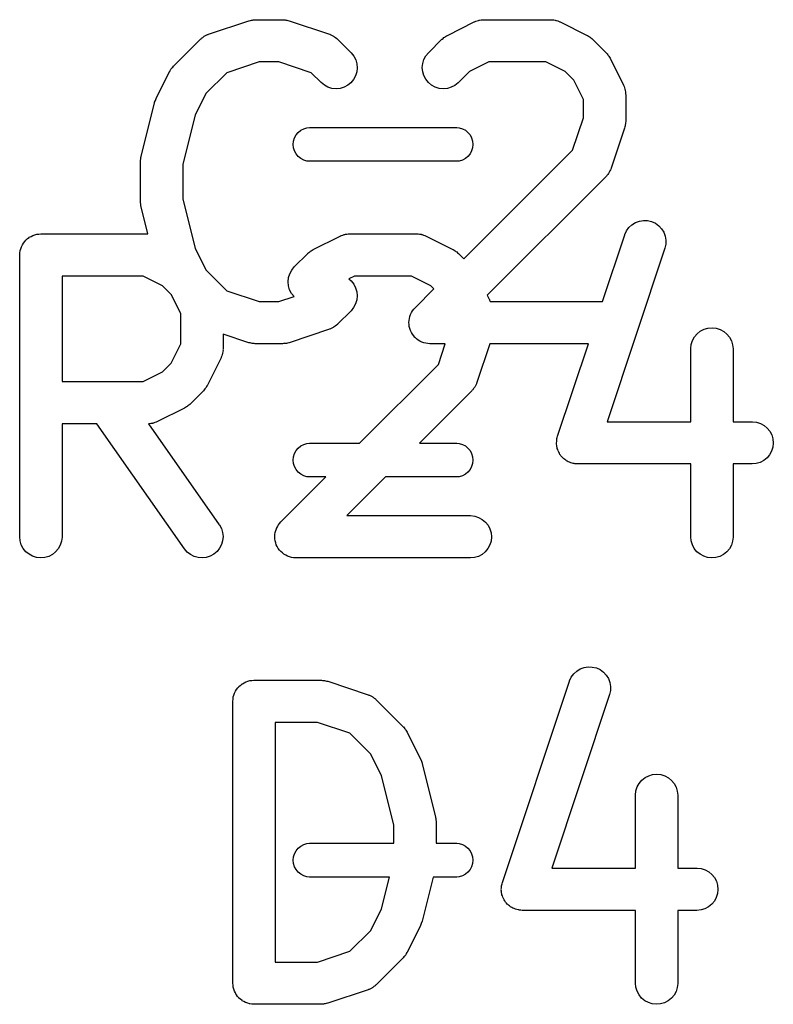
# Model space of a CAD drawing. Extents: x -0.18 to 2.54, y -2.17 to -0.07.
# Tile 30 of 39: x 1.75 to 1.85, y -0.89 to -0.75. Entities that reach past the tile are written whole.
import ezdxf

# ---------------------------------------------------------------- set-up
doc = ezdxf.new("R2010")
doc.units = 0
doc.header["$MEASUREMENT"] = 0
doc.layers.add('BLACK', color=7, linetype='CONTINUOUS')

msp = doc.modelspace()

# ---------------------------------------------------------------- linework, layer by layer
at = {"layer": 'BLACK', "linetype": 'CONTINUOUS'}
for p, q in [((1.77563, -0.752553), (1.78126, -0.750678)), ((1.78126, -0.750678), (1.7813, -0.750666)), ((1.7813, -0.750666), (1.78146, -0.750631)), ((1.78146, -0.750631), (1.78162, -0.750583)), ((1.78162, -0.750583), (1.78174, -0.750571)), ((1.78174, -0.750571), (1.78186, -0.750545)), ((1.78186, -0.750545), (1.78202, -0.750543)), ((1.78202, -0.750543), (1.78219, -0.750527)), ((1.78219, -0.750527), (1.78594, -0.750527)), ((1.78594, -0.750527), (1.78598, -0.750527)), ((1.78598, -0.750527), (1.78615, -0.750546)), ((1.78615, -0.750546), (1.78631, -0.75055)), ((1.78631, -0.75055), (1.78643, -0.750578)), ((1.78643, -0.750578), (1.78655, -0.750591)), ((1.78655, -0.750591), (1.78671, -0.750641)), ((1.78671, -0.750641), (1.78687, -0.750678)), ((1.78687, -0.750678), (1.7925, -0.752553)), ((1.80899, -0.752713), (1.81274, -0.750839)), ((1.81274, -0.750839), (1.81278, -0.75082)), ((1.81278, -0.75082), (1.81286, -0.75079)), ((1.81286, -0.75079), (1.81294, -0.75075)), ((1.81294, -0.75075), (1.81313, -0.750691)), ((1.81313, -0.750691), (1.81332, -0.750622)), ((1.81332, -0.750622), (1.8134, -0.750608)), ((1.8134, -0.750608), (1.81349, -0.750583)), ((1.81349, -0.750583), (1.81369, -0.750563)), ((1.81369, -0.750563), (1.81389, -0.750532)), ((1.81389, -0.750532), (1.81397, -0.750535)), ((1.81397, -0.750535), (1.81406, -0.750527)), ((1.81406, -0.750527), (1.82343, -0.750527)), ((1.82343, -0.750527), (1.82348, -0.750527)), ((1.82348, -0.750527), (1.82356, -0.750537)), ((1.82356, -0.750537), (1.82365, -0.750535)), ((1.82365, -0.750535), (1.82385, -0.750569)), ((1.82385, -0.750569), (1.82405, -0.750591)), ((1.82405, -0.750591), (1.82413, -0.750618)), ((1.82413, -0.750618), (1.82422, -0.750632)), ((1.82422, -0.750632), (1.82441, -0.750705)), ((1.82441, -0.750705), (1.8246, -0.750766)), ((1.8246, -0.750766), (1.82467, -0.750807)), ((1.82467, -0.750807), (1.82476, -0.750839)), ((1.82476, -0.750839), (1.8285, -0.752713)), ((1.77073, -0.757016), (1.77448, -0.753266)), ((1.77448, -0.753266), (1.77451, -0.753237)), ((1.77451, -0.753237), (1.77457, -0.753183)), ((1.77457, -0.753183), (1.77463, -0.75312)), ((1.77463, -0.75312), (1.7748, -0.753004)), ((1.7748, -0.753004), (1.77496, -0.752878)), ((1.77496, -0.752878), (1.77503, -0.752838)), ((1.77503, -0.752838), (1.77511, -0.752788)), ((1.77511, -0.752788), (1.77529, -0.752706)), ((1.77529, -0.752706), (1.77547, -0.752613)), ((1.77547, -0.752613), (1.77555, -0.752588)), ((1.77555, -0.752588), (1.77563, -0.752553)), ((1.7925, -0.752553), (1.79254, -0.752566)), ((1.79254, -0.752566), (1.79262, -0.752603)), ((1.79262, -0.752603), (1.7927, -0.752628)), ((1.7927, -0.752628), (1.79288, -0.752724)), ((1.79288, -0.752724), (1.79306, -0.752808)), ((1.79306, -0.752808), (1.79313, -0.75286)), ((1.79313, -0.75286), (1.79321, -0.752901)), ((1.79321, -0.752901), (1.79336, -0.753029)), ((1.79336, -0.753029), (1.79353, -0.753147)), ((1.79353, -0.753147), (1.79358, -0.753211)), ((1.79358, -0.753211), (1.79365, -0.753266)), ((1.79365, -0.753266), (1.79553, -0.755141)), ((1.80635, -0.755141), (1.80822, -0.753266)), ((1.80822, -0.753266), (1.80825, -0.753237)), ((1.80825, -0.753237), (1.80838, -0.753134)), ((1.80838, -0.753134), (1.8085, -0.75302)), ((1.8085, -0.75302), (1.80861, -0.752955)), ((1.80861, -0.752955), (1.8087, -0.752878)), ((1.8087, -0.752878), (1.80885, -0.752802)), ((1.80885, -0.752802), (1.80899, -0.752713)), ((1.8285, -0.752713), (1.82854, -0.752732)), ((1.82854, -0.752732), (1.82868, -0.752822)), ((1.82868, -0.752822), (1.82883, -0.752901)), ((1.82883, -0.752901), (1.82892, -0.752979)), ((1.82892, -0.752979), (1.82902, -0.753046)), ((1.82902, -0.753046), (1.82914, -0.753161)), ((1.82914, -0.753161), (1.82927, -0.753266)), ((1.82927, -0.753266), (1.83115, -0.755141)), ((1.79553, -0.755141), (1.79556, -0.755171)), ((1.79556, -0.755171), (1.79591, -0.755621)), ((1.80598, -0.755586), (1.80635, -0.755141)), ((1.83115, -0.755141), (1.83118, -0.755171)), ((1.83118, -0.755171), (1.83128, -0.7553)), ((1.78267, -0.756432), (1.77816, -0.757935)), ((1.78546, -0.756432), (1.78267, -0.756432)), ((1.78997, -0.757935), (1.78546, -0.756432)), ((1.79591, -0.755621), (1.79618, -0.756133)), ((1.79618, -0.756133), (1.79634, -0.756686)), ((1.80554, -0.756645), (1.80571, -0.756094)), ((1.80571, -0.756094), (1.80598, -0.755586)), ((1.81476, -0.756432), (1.81206, -0.757781)), ((1.82274, -0.756432), (1.81476, -0.756432)), ((1.82543, -0.757781), (1.82274, -0.756432)), ((1.83128, -0.7553), (1.83139, -0.755421)), ((1.83139, -0.755421), (1.83146, -0.755525)), ((1.83146, -0.755525), (1.83154, -0.755621)), ((1.83154, -0.755621), (1.83161, -0.755768)), ((1.83161, -0.755768), (1.8317, -0.755909)), ((1.8317, -0.755909), (1.83357, -0.759658)), ((1.7683, -0.761533), (1.77017, -0.757783)), ((1.77017, -0.757783), (1.77019, -0.757747)), ((1.77019, -0.757747), (1.77028, -0.757607)), ((1.77028, -0.757607), (1.77036, -0.757461)), ((1.77036, -0.757461), (1.77044, -0.757366)), ((1.77044, -0.757366), (1.77051, -0.757263)), ((1.77051, -0.757263), (1.77062, -0.757144)), ((1.77062, -0.757144), (1.77073, -0.757016)), ((1.77816, -0.757935), (1.77524, -0.760853)), ((1.79135, -0.759317), (1.78997, -0.757935)), ((1.79633, -0.757833), (1.79616, -0.758383)), ((1.79639, -0.75726), (1.79633, -0.757833)), ((1.79634, -0.756686), (1.79639, -0.75726)), ((1.80548, -0.757219), (1.80554, -0.756645)), ((1.80554, -0.757793), (1.80548, -0.757219)), ((1.8057, -0.758345), (1.80554, -0.757793)), ((1.81206, -0.757781), (1.81052, -0.759317)), ((1.82663, -0.758978), (1.82543, -0.757781)), ((1.7918, -0.759683), (1.79135, -0.759317)), ((1.79588, -0.758889), (1.79551, -0.759332)), ((1.79616, -0.758383), (1.79588, -0.758889)), ((1.80597, -0.758855), (1.8057, -0.758345)), ((1.80633, -0.759302), (1.80597, -0.758855)), ((1.80678, -0.759671), (1.80633, -0.759302)), ((1.81052, -0.759317), (1.81049, -0.759346)), ((1.82798, -0.761676), (1.82663, -0.758978)), ((1.7923, -0.759955), (1.7918, -0.759683)), ((1.79285, -0.760124), (1.7923, -0.759955)), ((1.79343, -0.760182), (1.79285, -0.760124)), ((1.794, -0.760128), (1.79343, -0.760182)), ((1.79455, -0.759963), (1.794, -0.760128)), ((1.79506, -0.759694), (1.79455, -0.759963)), ((1.79551, -0.759332), (1.79506, -0.759694)), ((1.80728, -0.759947), (1.80678, -0.759671)), ((1.80783, -0.760119), (1.80728, -0.759947)), ((1.80841, -0.760182), (1.80783, -0.760119)), ((1.80898, -0.760131), (1.80841, -0.760182)), ((1.80953, -0.759971), (1.80898, -0.760131)), ((1.81004, -0.759705), (1.80953, -0.759971)), ((1.81049, -0.759346), (1.81004, -0.759705)), ((1.83357, -0.759658), (1.83359, -0.759695)), ((1.83359, -0.759695), (1.83362, -0.759777)), ((1.83362, -0.759777), (1.83366, -0.759853)), ((1.83366, -0.759853), (1.83372, -0.760047)), ((1.83372, -0.760047), (1.83379, -0.760236)), ((1.83379, -0.760236), (1.8338, -0.760322)), ((1.8338, -0.760322), (1.83383, -0.760405)), ((1.83383, -0.760405), (1.83385, -0.760606)), ((1.83385, -0.760606), (1.83388, -0.760805)), ((1.76809, -0.762071), (1.76819, -0.761814)), ((1.76809, -0.762085), (1.76809, -0.762071)), ((1.76819, -0.761814), (1.76829, -0.761557)), ((1.76829, -0.761557), (1.7683, -0.761546)), ((1.7683, -0.761546), (1.7683, -0.761533)), ((1.77524, -0.760853), (1.77373, -0.763884)), ((1.82798, -0.764249), (1.82798, -0.761676)), ((1.83388, -0.760805), (1.83388, -0.760892)), ((1.83388, -0.760892), (1.83389, -0.760979)), ((1.83389, -0.760979), (1.83389, -0.764728)), ((1.7662, -0.769636), (1.76808, -0.762137)), ((1.76808, -0.762137), (1.76809, -0.762097)), ((1.76809, -0.762097), (1.76809, -0.762085)), ((1.77373, -0.763884), (1.77202, -0.770716)), ((1.82648, -0.768757), (1.82798, -0.764249)), ((1.83389, -0.764769), (1.83387, -0.764934)), ((1.83389, -0.764728), (1.83389, -0.764769)), ((1.78814, -0.766274), (1.7885, -0.765979)), ((1.7885, -0.765979), (1.78891, -0.76576)), ((1.78891, -0.76576), (1.78936, -0.765625)), ((1.78936, -0.765625), (1.7897, -0.765591)), ((1.7897, -0.765591), (1.8103, -0.765591)), ((1.8103, -0.765591), (1.81064, -0.765625)), ((1.81064, -0.765625), (1.81109, -0.76576)), ((1.81109, -0.76576), (1.8115, -0.765979)), ((1.8115, -0.765979), (1.81186, -0.766274)), ((1.83373, -0.765662), (1.83186, -0.771286)), ((1.83377, -0.7655), (1.83373, -0.765662)), ((1.83382, -0.765342), (1.83377, -0.7655)), ((1.83384, -0.76522), (1.83382, -0.765342)), ((1.83386, -0.7651), (1.83384, -0.76522)), ((1.83387, -0.764934), (1.83386, -0.7651)), ((1.78745, -0.767953), (1.78749, -0.76749)), ((1.78749, -0.76749), (1.78763, -0.767044)), ((1.78763, -0.767044), (1.78785, -0.766634)), ((1.78785, -0.766634), (1.78814, -0.766274)), ((1.81186, -0.766274), (1.81215, -0.766634)), ((1.81215, -0.766634), (1.81237, -0.767044)), ((1.81237, -0.767044), (1.81251, -0.76749)), ((1.81251, -0.76749), (1.81255, -0.767953)), ((1.78749, -0.768416), (1.78745, -0.767953)), ((1.78763, -0.768861), (1.78749, -0.768416)), ((1.78785, -0.769271), (1.78763, -0.768861)), ((1.81129, -0.783949), (1.82648, -0.768757)), ((1.81237, -0.768861), (1.81215, -0.769271)), ((1.81251, -0.768416), (1.81237, -0.768861)), ((1.81255, -0.767953), (1.81251, -0.768416)), ((1.76611, -0.770311), (1.76612, -0.770259)), ((1.76611, -0.770352), (1.76611, -0.770311)), ((1.76612, -0.770206), (1.76615, -0.769972)), ((1.76612, -0.770259), (1.76612, -0.770206)), ((1.76615, -0.769972), (1.76618, -0.769739)), ((1.76618, -0.769739), (1.76619, -0.769688)), ((1.76619, -0.769688), (1.7662, -0.769636)), ((1.78814, -0.769631), (1.78785, -0.769271)), ((1.7885, -0.769926), (1.78814, -0.769631)), ((1.78891, -0.770146), (1.7885, -0.769926)), ((1.78936, -0.770281), (1.78891, -0.770146)), ((1.7897, -0.770315), (1.78936, -0.770281)), ((1.8103, -0.770315), (1.7897, -0.770315)), ((1.81064, -0.770281), (1.8103, -0.770315)), ((1.81109, -0.770146), (1.81064, -0.770281)), ((1.8115, -0.769926), (1.81109, -0.770146)), ((1.81186, -0.769631), (1.8115, -0.769926)), ((1.81215, -0.769271), (1.81186, -0.769631)), ((1.76611, -0.775977), (1.76611, -0.770352)), ((1.77202, -0.770716), (1.77202, -0.775613)), ((1.83169, -0.771665), (1.8316, -0.771848)), ((1.83178, -0.771487), (1.83169, -0.771665)), ((1.83181, -0.771404), (1.83178, -0.771487)), ((1.83185, -0.771325), (1.83181, -0.771404)), ((1.83186, -0.771286), (1.83185, -0.771325)), ((1.83115, -0.77244), (1.81455, -0.789033)), ((1.8312, -0.772373), (1.83115, -0.77244)), ((1.83127, -0.772314), (1.8312, -0.772373)), ((1.83138, -0.772151), (1.83127, -0.772314)), ((1.83151, -0.771995), (1.83138, -0.772151)), ((1.83155, -0.771918), (1.83151, -0.771995)), ((1.8316, -0.771848), (1.83155, -0.771918)), ((1.77202, -0.775613), (1.77373, -0.782445)), ((1.76612, -0.776029), (1.76611, -0.775977)), ((1.76612, -0.776082), (1.76612, -0.776029)), ((1.76615, -0.776315), (1.76612, -0.776082)), ((1.76617, -0.77655), (1.76615, -0.776315)), ((1.76618, -0.776601), (1.76617, -0.77655)), ((1.76619, -0.776653), (1.76618, -0.776601)), ((1.7662, -0.776693), (1.76619, -0.776653)), ((1.76714, -0.780448), (1.7662, -0.776693)), ((1.83581, -0.778671), (1.83637, -0.778579)), ((1.83637, -0.778579), (1.83695, -0.778599)), ((1.83401, -0.78003), (1.83435, -0.779564)), ((1.83435, -0.779564), (1.83477, -0.779173)), ((1.83477, -0.779173), (1.83527, -0.778871)), ((1.83527, -0.778871), (1.83581, -0.778671)), ((1.83695, -0.778599), (1.83751, -0.778731)), ((1.83751, -0.778731), (1.83804, -0.77897)), ((1.83804, -0.77897), (1.8385, -0.779306)), ((1.8385, -0.779306), (1.8389, -0.779726)), ((1.8389, -0.779726), (1.8392, -0.780215)), ((1.74994, -0.781519), (1.75011, -0.781306)), ((1.75011, -0.781306), (1.75012, -0.781299)), ((1.75012, -0.781299), (1.75013, -0.781291)), ((1.75013, -0.781291), (1.75034, -0.781118)), ((1.75034, -0.781118), (1.75056, -0.780941)), ((1.75056, -0.780941), (1.75057, -0.780936)), ((1.75057, -0.780936), (1.75058, -0.78093)), ((1.75058, -0.78093), (1.75082, -0.780801)), ((1.75082, -0.780801), (1.75107, -0.780671)), ((1.75107, -0.780671), (1.75108, -0.780668)), ((1.75108, -0.780668), (1.75109, -0.780663)), ((1.75109, -0.780663), (1.75135, -0.780584)), ((1.75135, -0.780584), (1.75162, -0.780504)), ((1.75162, -0.780504), (1.75163, -0.780503)), ((1.75163, -0.780503), (1.75164, -0.7805)), ((1.75164, -0.7805), (1.75192, -0.780475)), ((1.75192, -0.780475), (1.75219, -0.780448)), ((1.75219, -0.780448), (1.76714, -0.780448)), ((1.79024, -0.782635), (1.79399, -0.78076)), ((1.79399, -0.78076), (1.79403, -0.780742)), ((1.79403, -0.780742), (1.79411, -0.780712)), ((1.79411, -0.780712), (1.79419, -0.780671)), ((1.79419, -0.780671), (1.79438, -0.780612)), ((1.79438, -0.780612), (1.79457, -0.780543)), ((1.79457, -0.780543), (1.79466, -0.780529)), ((1.79466, -0.780529), (1.79474, -0.780504)), ((1.79474, -0.780504), (1.79494, -0.780485)), ((1.79494, -0.780485), (1.79514, -0.780453)), ((1.79514, -0.780453), (1.79523, -0.780456)), ((1.79523, -0.780456), (1.79531, -0.780448)), ((1.79531, -0.780448), (1.80469, -0.780448)), ((1.80469, -0.780448), (1.80473, -0.780448)), ((1.80473, -0.780448), (1.80481, -0.780458)), ((1.80481, -0.780458), (1.8049, -0.780456)), ((1.8049, -0.780456), (1.8051, -0.78049)), ((1.8051, -0.78049), (1.8053, -0.780513)), ((1.8053, -0.780513), (1.80538, -0.780539)), ((1.80538, -0.780539), (1.80547, -0.780554)), ((1.80547, -0.780554), (1.80566, -0.780626)), ((1.80566, -0.780626), (1.80585, -0.780687)), ((1.80585, -0.780687), (1.80593, -0.780729)), ((1.80593, -0.780729), (1.80601, -0.78076)), ((1.80601, -0.78076), (1.80976, -0.782635)), ((1.83066, -0.789897), (1.83376, -0.780592)), ((1.83376, -0.780592), (1.83377, -0.780553)), ((1.83377, -0.780553), (1.83401, -0.78003)), ((1.8392, -0.780215), (1.83941, -0.780754)), ((1.83941, -0.780754), (1.8395, -0.781322)), ((1.8395, -0.781322), (1.83949, -0.781898)), ((1.74931, -0.782787), (1.74939, -0.782523)), ((1.74939, -0.782523), (1.74947, -0.782257)), ((1.74947, -0.782257), (1.74948, -0.782247)), ((1.74948, -0.782238), (1.74961, -0.781993)), ((1.74948, -0.782247), (1.74948, -0.782238)), ((1.74961, -0.781993), (1.74975, -0.78175)), ((1.74975, -0.781742), (1.74976, -0.781733)), ((1.74975, -0.78175), (1.74975, -0.781742)), ((1.74976, -0.781733), (1.74994, -0.781519)), ((1.77373, -0.782445), (1.77524, -0.785476)), ((1.7901, -0.782723), (1.79024, -0.782635)), ((1.80976, -0.782635), (1.80979, -0.782653)), ((1.80979, -0.782653), (1.80993, -0.782744)), ((1.83936, -0.78246), (1.83128, -0.806695)), ((1.83949, -0.781898), (1.83936, -0.78246)), ((1.74924, -0.78336), (1.74927, -0.783082)), ((1.74924, -0.78338), (1.74924, -0.78336)), ((1.74924, -0.783381), (1.74924, -0.78338)), ((1.74924, -0.78338), (1.74924, -0.78338)), ((1.74924, -0.783401), (1.74924, -0.783381)), ((1.74924, -0.822771), (1.74924, -0.783401)), ((1.74927, -0.783082), (1.7493, -0.782807)), ((1.7493, -0.782797), (1.74931, -0.782787)), ((1.7493, -0.782807), (1.7493, -0.782797)), ((1.7876, -0.785062), (1.78948, -0.783188)), ((1.78948, -0.783188), (1.7895, -0.783159)), ((1.7895, -0.783159), (1.78963, -0.783055)), ((1.78963, -0.783055), (1.78976, -0.782941)), ((1.78976, -0.782941), (1.78986, -0.782876)), ((1.78986, -0.782876), (1.78996, -0.782799)), ((1.78996, -0.782799), (1.7901, -0.782723)), ((1.80993, -0.782744), (1.81008, -0.782822)), ((1.81008, -0.782822), (1.81017, -0.7829)), ((1.81017, -0.7829), (1.81028, -0.782967)), ((1.81028, -0.782967), (1.8104, -0.783082)), ((1.8104, -0.783082), (1.81052, -0.783188)), ((1.81052, -0.783188), (1.81129, -0.783949)), ((1.78724, -0.785508), (1.7876, -0.785062)), ((1.75515, -0.786354), (1.75515, -0.80107)), ((1.76649, -0.786354), (1.75515, -0.786354)), ((1.76919, -0.787702), (1.76649, -0.786354)), ((1.77524, -0.785476), (1.77816, -0.788394)), ((1.78674, -0.78714), (1.78679, -0.786567)), ((1.78679, -0.786567), (1.78696, -0.786016)), ((1.78696, -0.786016), (1.78724, -0.785508)), ((1.79601, -0.786354), (1.79521, -0.786753)), ((1.79521, -0.786753), (1.79554, -0.787027)), ((1.80399, -0.786354), (1.79601, -0.786354)), ((1.80669, -0.787702), (1.80399, -0.786354)), ((1.77039, -0.788899), (1.76919, -0.787702)), ((1.78679, -0.787714), (1.78674, -0.78714)), ((1.78695, -0.788266), (1.78679, -0.787714)), ((1.79554, -0.787027), (1.7959, -0.787475)), ((1.7959, -0.787475), (1.79617, -0.787984)), ((1.79617, -0.787984), (1.79634, -0.788537)), ((1.80447, -0.790762), (1.80711, -0.788125)), ((1.80711, -0.788125), (1.80669, -0.787702)), ((1.77174, -0.791597), (1.77039, -0.788899)), ((1.77816, -0.788394), (1.78267, -0.789897)), ((1.78546, -0.789897), (1.78756, -0.789196)), ((1.78722, -0.788776), (1.78695, -0.788266)), ((1.78756, -0.789196), (1.78722, -0.788776)), ((1.79639, -0.78911), (1.79633, -0.789684)), ((1.79634, -0.788537), (1.79639, -0.78911)), ((1.81455, -0.789033), (1.81483, -0.789579)), ((1.81483, -0.789579), (1.81485, -0.789616)), ((1.78267, -0.789897), (1.78546, -0.789897)), ((1.79589, -0.790743), (1.79553, -0.791188)), ((1.79616, -0.790235), (1.79589, -0.790743)), ((1.79633, -0.789684), (1.79616, -0.790235)), ((1.8043, -0.790979), (1.80447, -0.790762)), ((1.81485, -0.789616), (1.81488, -0.789698)), ((1.81488, -0.789698), (1.81492, -0.789775)), ((1.81492, -0.789775), (1.81495, -0.789897)), ((1.81495, -0.789897), (1.83066, -0.789897)), ((1.77174, -0.795827), (1.77174, -0.791597)), ((1.79553, -0.791188), (1.79365, -0.793063)), ((1.80364, -0.79255), (1.80367, -0.792266)), ((1.80367, -0.792256), (1.80375, -0.791985)), ((1.80367, -0.792261), (1.80367, -0.792256)), ((1.80367, -0.792266), (1.80367, -0.792261)), ((1.80375, -0.791985), (1.80384, -0.791715)), ((1.80384, -0.791705), (1.80397, -0.791456)), ((1.80384, -0.79171), (1.80384, -0.791705)), ((1.80384, -0.791715), (1.80384, -0.79171)), ((1.80397, -0.791456), (1.80411, -0.791207)), ((1.80411, -0.791198), (1.8043, -0.790979)), ((1.80411, -0.791203), (1.80411, -0.791198)), ((1.80411, -0.791207), (1.80411, -0.791203)), ((1.79284, -0.793624), (1.79266, -0.793716)), ((1.79302, -0.793541), (1.79284, -0.793624)), ((1.79309, -0.793491), (1.79302, -0.793541)), ((1.79317, -0.793451), (1.79309, -0.793491)), ((1.79333, -0.793325), (1.79317, -0.793451)), ((1.79349, -0.793209), (1.79333, -0.793325)), ((1.79355, -0.793146), (1.79349, -0.793209)), ((1.79362, -0.793092), (1.79355, -0.793146)), ((1.79365, -0.793063), (1.79362, -0.793092)), ((1.80361, -0.792829), (1.80364, -0.79255)), ((1.80361, -0.792834), (1.80361, -0.792829)), ((1.80361, -0.792839), (1.80361, -0.792834)), ((1.80364, -0.793122), (1.80361, -0.792839)), ((1.80366, -0.793403), (1.80364, -0.793122)), ((1.80366, -0.793408), (1.80366, -0.793403)), ((1.80366, -0.793413), (1.80366, -0.793408)), ((1.80374, -0.793682), (1.80366, -0.793413)), ((1.80382, -0.793956), (1.80374, -0.793682)), ((1.84483, -0.793786), (1.84538, -0.793624)), ((1.84538, -0.793624), (1.84595, -0.793571)), ((1.84595, -0.793571), (1.84653, -0.793632)), ((1.84653, -0.793632), (1.84708, -0.793802)), ((1.78126, -0.795651), (1.77764, -0.794447)), ((1.77764, -0.794447), (1.77764, -0.796524)), ((1.7925, -0.793776), (1.78687, -0.795651)), ((1.79258, -0.793741), (1.7925, -0.793776)), ((1.79266, -0.793716), (1.79258, -0.793741)), ((1.80383, -0.79396), (1.80382, -0.793956)), ((1.80383, -0.793965), (1.80383, -0.79396)), ((1.80396, -0.794223), (1.80383, -0.793965)), ((1.80409, -0.794466), (1.80396, -0.794223)), ((1.80409, -0.79447), (1.80409, -0.794466)), ((1.8041, -0.794475), (1.80409, -0.79447)), ((1.80428, -0.794698), (1.8041, -0.794475)), ((1.80445, -0.794916), (1.80428, -0.794698)), ((1.80446, -0.794919), (1.80445, -0.794916)), ((1.80446, -0.794923), (1.80446, -0.794919)), ((1.80468, -0.795103), (1.80446, -0.794923)), ((1.84322, -0.795361), (1.8435, -0.794856)), ((1.8435, -0.794856), (1.84387, -0.794415)), ((1.84387, -0.794415), (1.84431, -0.794053)), ((1.84431, -0.794053), (1.84483, -0.793786)), ((1.84708, -0.793802), (1.84758, -0.794076)), ((1.84758, -0.794076), (1.84803, -0.794444)), ((1.84803, -0.794444), (1.84839, -0.79489)), ((1.84839, -0.79489), (1.84866, -0.795399)), ((1.77039, -0.798525), (1.77174, -0.795827)), ((1.78142, -0.795688), (1.78126, -0.795651)), ((1.78158, -0.795738), (1.78142, -0.795688)), ((1.7817, -0.795752), (1.78158, -0.795738)), ((1.78182, -0.795779), (1.7817, -0.795752)), ((1.78198, -0.795784), (1.78182, -0.795779)), ((1.78215, -0.795802), (1.78198, -0.795784)), ((1.78219, -0.795802), (1.78215, -0.795802)), ((1.78594, -0.795802), (1.78219, -0.795802)), ((1.7861, -0.795786), (1.78594, -0.795802)), ((1.78627, -0.795784), (1.7861, -0.795786)), ((1.78639, -0.795758), (1.78627, -0.795784)), ((1.78651, -0.795746), (1.78639, -0.795758)), ((1.78667, -0.795698), (1.78651, -0.795746)), ((1.78683, -0.795664), (1.78667, -0.795698)), ((1.78687, -0.795651), (1.78683, -0.795664)), ((1.80489, -0.795286), (1.80468, -0.795103)), ((1.8049, -0.795289), (1.80489, -0.795286)), ((1.8049, -0.795292), (1.8049, -0.795289)), ((1.80515, -0.795428), (1.8049, -0.795292)), ((1.8054, -0.795564), (1.80515, -0.795428)), ((1.8054, -0.795565), (1.8054, -0.795564)), ((1.80541, -0.795568), (1.8054, -0.795565)), ((1.80568, -0.795653), (1.80541, -0.795568)), ((1.80595, -0.795738), (1.80568, -0.795653)), ((1.80596, -0.79574), (1.80595, -0.795738)), ((1.80595, -0.795738), (1.80595, -0.795738)), ((1.80624, -0.79577), (1.80596, -0.79574)), ((1.80652, -0.795802), (1.80624, -0.79577)), ((1.80653, -0.795802), (1.80652, -0.795802)), ((1.80656, -0.795802), (1.80653, -0.795802)), ((1.80653, -0.795802), (1.80653, -0.795802)), ((1.80653, -0.795802), (1.80653, -0.795802)), ((1.80869, -0.795802), (1.80656, -0.795802)), ((1.80773, -0.798679), (1.80869, -0.795802)), ((1.81491, -0.795802), (1.81311, -0.801207)), ((1.82869, -0.795802), (1.81491, -0.795802)), ((1.82438, -0.808714), (1.82869, -0.795802)), ((1.84298, -0.796483), (1.84304, -0.79591)), ((1.84304, -0.79591), (1.84322, -0.795361)), ((1.84866, -0.795399), (1.84883, -0.795951)), ((1.84883, -0.795951), (1.84888, -0.796524)), ((1.77736, -0.797764), (1.77733, -0.797845)), ((1.7774, -0.797687), (1.77736, -0.797764)), ((1.77747, -0.797495), (1.7774, -0.797687)), ((1.77754, -0.797307), (1.77747, -0.797495)), ((1.77755, -0.797221), (1.77754, -0.797307)), ((1.77758, -0.797138), (1.77755, -0.797221)), ((1.7776, -0.796938), (1.77758, -0.797138)), ((1.77764, -0.796739), (1.7776, -0.796938)), ((1.77764, -0.796565), (1.77763, -0.796652)), ((1.77763, -0.796652), (1.77764, -0.796739)), ((1.77764, -0.796524), (1.77764, -0.796565)), ((1.84298, -0.796524), (1.84298, -0.796483)), ((1.84298, -0.806695), (1.84298, -0.796524)), ((1.84888, -0.796524), (1.84888, -0.806695)), ((1.76919, -0.799722), (1.77039, -0.798525)), ((1.77733, -0.797845), (1.77546, -0.801594)), ((1.79672, -0.809685), (1.80773, -0.798679)), ((1.76649, -0.80107), (1.76919, -0.799722)), ((1.75515, -0.80107), (1.76649, -0.80107)), ((1.77527, -0.801916), (1.77519, -0.802011)), ((1.77535, -0.80177), (1.77527, -0.801916)), ((1.77544, -0.801631), (1.77535, -0.80177)), ((1.77546, -0.801594), (1.77544, -0.801631)), ((1.81276, -0.801916), (1.81264, -0.802072)), ((1.81281, -0.80184), (1.81276, -0.801916)), ((1.81286, -0.801769), (1.81281, -0.80184)), ((1.81294, -0.801586), (1.81286, -0.801769)), ((1.81304, -0.801408), (1.81294, -0.801586)), ((1.81306, -0.801326), (1.81304, -0.801408)), ((1.8131, -0.801246), (1.81306, -0.801326)), ((1.81311, -0.801207), (1.8131, -0.801246)), ((1.7749, -0.802362), (1.77303, -0.804236)), ((1.77501, -0.802233), (1.7749, -0.802362)), ((1.77512, -0.802114), (1.77501, -0.802233)), ((1.77519, -0.802011), (1.77512, -0.802114)), ((1.8124, -0.802362), (1.80508, -0.809685)), ((1.81245, -0.802294), (1.8124, -0.802362)), ((1.81252, -0.802235), (1.81245, -0.802294)), ((1.81264, -0.802072), (1.81252, -0.802235)), ((1.7724, -0.804701), (1.77226, -0.804789)), ((1.77255, -0.804625), (1.7724, -0.804701)), ((1.77265, -0.804548), (1.77255, -0.804625)), ((1.77275, -0.804483), (1.77265, -0.804548)), ((1.77287, -0.804369), (1.77275, -0.804483)), ((1.773, -0.804265), (1.77287, -0.804369)), ((1.77303, -0.804236), (1.773, -0.804265)), ((1.77226, -0.804789), (1.76851, -0.806664)), ((1.76003, -0.806976), (1.75515, -0.806976)), ((1.75515, -0.806976), (1.75515, -0.822771)), ((1.77227, -0.824464), (1.76003, -0.806976)), ((1.76728, -0.806968), (1.76724, -0.806972)), ((1.76724, -0.806972), (1.77711, -0.821078)), ((1.76736, -0.806971), (1.76728, -0.806968)), ((1.76756, -0.806939), (1.76736, -0.806971)), ((1.76777, -0.80692), (1.76756, -0.806939)), ((1.76785, -0.806895), (1.76777, -0.80692)), ((1.76793, -0.806881), (1.76785, -0.806895)), ((1.76812, -0.806812), (1.76793, -0.806881)), ((1.76832, -0.806753), (1.76812, -0.806812)), ((1.76839, -0.806712), (1.76832, -0.806753)), ((1.76848, -0.806682), (1.76839, -0.806712)), ((1.76851, -0.806664), (1.76848, -0.806682)), ((1.83128, -0.806695), (1.84298, -0.806695)), ((1.84888, -0.806695), (1.85156, -0.806695)), ((1.85156, -0.806695), (1.8516, -0.806695)), ((1.8516, -0.806695), (1.85217, -0.806759)), ((1.85217, -0.806759), (1.85272, -0.806934)), ((1.85272, -0.806934), (1.85322, -0.807211)), ((1.85322, -0.807211), (1.85367, -0.807582)), ((1.82434, -0.808885), (1.82438, -0.808714)), ((1.85367, -0.807582), (1.85403, -0.808031)), ((1.85403, -0.808031), (1.85429, -0.808541)), ((1.85429, -0.808541), (1.85446, -0.809094)), ((1.78814, -0.810369), (1.7885, -0.810074)), ((1.7885, -0.810074), (1.78891, -0.809854)), ((1.78891, -0.809854), (1.78936, -0.809719)), ((1.78936, -0.809719), (1.7897, -0.809685)), ((1.7897, -0.809685), (1.79672, -0.809685)), ((1.80508, -0.809685), (1.8103, -0.809685)), ((1.8103, -0.809685), (1.81064, -0.809719)), ((1.81064, -0.809719), (1.81109, -0.809854)), ((1.81109, -0.809854), (1.8115, -0.810074)), ((1.8115, -0.810074), (1.81186, -0.810369)), ((1.82423, -0.809627), (1.82425, -0.809452)), ((1.82424, -0.809739), (1.82423, -0.809627)), ((1.82424, -0.809852), (1.82424, -0.809739)), ((1.82427, -0.810025), (1.82424, -0.809852)), ((1.82425, -0.809276), (1.82428, -0.809166)), ((1.82425, -0.809452), (1.82425, -0.809276)), ((1.82428, -0.810201), (1.82427, -0.810025)), ((1.82428, -0.809166), (1.82429, -0.809054)), ((1.82432, -0.810309), (1.82428, -0.810201)), ((1.82429, -0.809054), (1.82434, -0.808885)), ((1.85451, -0.809668), (1.85445, -0.810241)), ((1.85446, -0.809094), (1.85451, -0.809668)), ((1.78745, -0.812047), (1.78749, -0.811584)), ((1.78749, -0.811584), (1.78763, -0.811139)), ((1.78763, -0.811139), (1.78785, -0.810729)), ((1.78785, -0.810729), (1.78814, -0.810369)), ((1.81186, -0.810369), (1.81215, -0.810729)), ((1.81215, -0.810729), (1.81237, -0.811139)), ((1.81237, -0.811139), (1.81251, -0.811584)), ((1.81251, -0.811584), (1.81255, -0.812047)), ((1.82433, -0.81042), (1.82432, -0.810309)), ((1.8244, -0.810585), (1.82433, -0.81042)), ((1.82445, -0.810754), (1.8244, -0.810585)), ((1.8245, -0.810853), (1.82445, -0.810754)), ((1.82454, -0.810959), (1.8245, -0.810853)), ((1.82463, -0.811108), (1.82454, -0.810959)), ((1.82471, -0.811264), (1.82463, -0.811108)), ((1.82478, -0.811352), (1.82471, -0.811264)), ((1.82484, -0.811448), (1.82478, -0.811352)), ((1.82496, -0.811576), (1.82484, -0.811448)), ((1.82507, -0.811713), (1.82496, -0.811576)), ((1.854, -0.811299), (1.85364, -0.811743)), ((1.85428, -0.810792), (1.854, -0.811299)), ((1.85445, -0.810241), (1.85428, -0.810792)), ((1.78749, -0.81251), (1.78745, -0.812047)), ((1.78763, -0.812956), (1.78749, -0.81251)), ((1.78785, -0.813366), (1.78763, -0.812956)), ((1.81237, -0.812956), (1.81215, -0.813366)), ((1.81251, -0.81251), (1.81237, -0.812956)), ((1.81255, -0.812047), (1.81251, -0.81251)), ((1.82516, -0.811786), (1.82507, -0.811713)), ((1.82524, -0.811868), (1.82516, -0.811786)), ((1.82538, -0.811971), (1.82524, -0.811868)), ((1.82552, -0.812084), (1.82538, -0.811971)), ((1.82561, -0.812138), (1.82552, -0.812084)), ((1.82571, -0.812204), (1.82561, -0.812138)), ((1.82587, -0.812277), (1.82571, -0.812204)), ((1.82602, -0.812361), (1.82587, -0.812277)), ((1.82613, -0.812396), (1.82602, -0.812361)), ((1.82623, -0.812442), (1.82613, -0.812396)), ((1.8264, -0.812483), (1.82623, -0.812442)), ((1.82657, -0.812536), (1.8264, -0.812483)), ((1.82668, -0.812548), (1.82657, -0.812536)), ((1.82679, -0.812574), (1.82668, -0.812548)), ((1.82697, -0.81258), (1.82679, -0.812574)), ((1.82714, -0.8126), (1.82697, -0.81258)), ((1.82718, -0.8126), (1.82714, -0.8126)), ((1.84298, -0.8126), (1.82718, -0.8126)), ((1.84298, -0.822771), (1.84298, -0.8126)), ((1.85156, -0.8126), (1.84888, -0.8126)), ((1.84888, -0.8126), (1.84888, -0.822771)), ((1.85213, -0.812544), (1.85156, -0.8126)), ((1.85268, -0.812377), (1.85213, -0.812544)), ((1.85319, -0.812107), (1.85268, -0.812377)), ((1.85364, -0.811743), (1.85319, -0.812107)), ((1.78814, -0.813726), (1.78785, -0.813366)), ((1.7885, -0.814021), (1.78814, -0.813726)), ((1.78891, -0.81424), (1.7885, -0.814021)), ((1.78936, -0.814375), (1.78891, -0.81424)), ((1.81109, -0.81424), (1.81064, -0.814375)), ((1.8115, -0.814021), (1.81109, -0.81424)), ((1.81186, -0.813726), (1.8115, -0.814021)), ((1.81215, -0.813366), (1.81186, -0.813726)), ((1.78573, -0.820683), (1.792, -0.814409)), ((1.7897, -0.814409), (1.78936, -0.814375)), ((1.792, -0.814409), (1.7897, -0.814409)), ((1.80035, -0.814409), (1.79494, -0.819818)), ((1.8103, -0.814409), (1.80035, -0.814409)), ((1.81064, -0.814375), (1.8103, -0.814409)), ((1.79494, -0.819818), (1.81219, -0.819818)), ((1.81219, -0.819818), (1.81223, -0.819818)), ((1.81223, -0.819818), (1.8128, -0.819883)), ((1.77711, -0.821078), (1.77713, -0.821111)), ((1.77713, -0.821111), (1.77741, -0.821618)), ((1.78523, -0.82137), (1.78536, -0.821128)), ((1.78536, -0.821124), (1.78537, -0.82112)), ((1.78536, -0.821128), (1.78536, -0.821124)), ((1.78537, -0.82112), (1.78555, -0.8209)), ((1.78555, -0.8209), (1.78573, -0.820683)), ((1.8128, -0.819883), (1.81335, -0.820057)), ((1.81335, -0.820057), (1.81385, -0.820334)), ((1.81385, -0.820334), (1.8143, -0.820705)), ((1.8143, -0.820705), (1.81466, -0.821154)), ((1.81466, -0.821154), (1.81492, -0.821665)), ((1.77741, -0.821618), (1.77758, -0.822167)), ((1.77758, -0.822167), (1.77764, -0.82274)), ((1.78486, -0.82275), (1.78489, -0.822471)), ((1.78489, -0.822471), (1.78492, -0.822187)), ((1.78492, -0.822177), (1.78501, -0.821904)), ((1.78492, -0.822182), (1.78492, -0.822177)), ((1.78492, -0.822187), (1.78492, -0.822182)), ((1.78501, -0.821904), (1.78509, -0.821636)), ((1.78509, -0.821627), (1.78523, -0.82137)), ((1.78509, -0.821632), (1.78509, -0.821627)), ((1.78509, -0.821636), (1.78509, -0.821632)), ((1.81492, -0.821665), (1.81509, -0.822218)), ((1.81509, -0.822218), (1.81514, -0.822791)), ((1.7493, -0.823344), (1.74924, -0.822771)), ((1.74946, -0.823896), (1.7493, -0.823344)), ((1.74973, -0.824405), (1.74946, -0.823896)), ((1.75491, -0.823934), (1.75463, -0.824439)), ((1.75508, -0.823385), (1.75491, -0.823934)), ((1.75515, -0.822812), (1.75508, -0.823385)), ((1.75515, -0.822771), (1.75515, -0.822812)), ((1.77743, -0.823868), (1.77717, -0.824379)), ((1.77759, -0.823314), (1.77743, -0.823868)), ((1.77764, -0.82274), (1.77759, -0.823314)), ((1.78486, -0.822755), (1.78486, -0.82275)), ((1.78486, -0.822761), (1.78486, -0.822755)), ((1.78489, -0.823043), (1.78486, -0.822761)), ((1.78491, -0.823324), (1.78489, -0.823043)), ((1.78492, -0.823329), (1.78491, -0.823324)), ((1.78492, -0.823334), (1.78492, -0.823329)), ((1.785, -0.823606), (1.78492, -0.823334)), ((1.78508, -0.823877), (1.785, -0.823606)), ((1.78508, -0.823881), (1.78508, -0.823877)), ((1.78508, -0.823887), (1.78508, -0.823881)), ((1.78522, -0.824144), (1.78508, -0.823887)), ((1.81491, -0.823915), (1.81463, -0.824422)), ((1.81508, -0.823365), (1.81491, -0.823915)), ((1.81514, -0.822791), (1.81508, -0.823365)), ((1.84304, -0.823344), (1.84298, -0.822771)), ((1.8432, -0.823896), (1.84304, -0.823344)), ((1.84347, -0.824405), (1.8432, -0.823896)), ((1.84865, -0.823934), (1.84837, -0.824439)), ((1.84882, -0.823385), (1.84865, -0.823934)), ((1.84888, -0.822812), (1.84882, -0.823385)), ((1.84888, -0.822771), (1.84888, -0.822812)), ((1.7501, -0.824851), (1.74973, -0.824405)), ((1.75054, -0.825219), (1.7501, -0.824851)), ((1.75105, -0.825493), (1.75054, -0.825219)), ((1.75381, -0.825242), (1.7533, -0.825509)), ((1.75426, -0.824881), (1.75381, -0.825242)), ((1.75463, -0.824439), (1.75426, -0.824881)), ((1.77265, -0.824902), (1.77227, -0.824464)), ((1.7731, -0.825258), (1.77265, -0.824902)), ((1.77361, -0.82552), (1.7731, -0.825258)), ((1.77637, -0.825202), (1.77586, -0.825481)), ((1.77681, -0.82483), (1.77637, -0.825202)), ((1.77717, -0.824379), (1.77681, -0.82483)), ((1.78534, -0.824388), (1.78522, -0.824144)), ((1.78535, -0.824392), (1.78534, -0.824388)), ((1.78535, -0.824396), (1.78535, -0.824392)), ((1.78553, -0.824617), (1.78535, -0.824396)), ((1.7857, -0.824837), (1.78553, -0.824617)), ((1.78571, -0.82484), (1.7857, -0.824837)), ((1.78571, -0.824844), (1.78571, -0.82484)), ((1.78593, -0.825024), (1.78571, -0.824844)), ((1.78615, -0.825207), (1.78593, -0.825024)), ((1.78615, -0.82521), (1.78615, -0.825207)), ((1.78615, -0.825213), (1.78615, -0.82521)), ((1.7864, -0.825349), (1.78615, -0.825213)), ((1.78665, -0.825485), (1.7864, -0.825349)), ((1.81382, -0.82523), (1.81331, -0.825501)), ((1.81427, -0.824866), (1.81382, -0.82523)), ((1.81463, -0.824422), (1.81427, -0.824866)), ((1.84384, -0.824851), (1.84347, -0.824405)), ((1.84428, -0.825219), (1.84384, -0.824851)), ((1.84479, -0.825493), (1.84428, -0.825219)), ((1.84755, -0.825242), (1.84704, -0.825509)), ((1.848, -0.824881), (1.84755, -0.825242)), ((1.84837, -0.824439), (1.848, -0.824881)), ((1.7516, -0.825663), (1.75105, -0.825493)), ((1.75217, -0.825724), (1.7516, -0.825663)), ((1.75275, -0.825671), (1.75217, -0.825724)), ((1.7533, -0.825509), (1.75275, -0.825671)), ((1.77417, -0.825677), (1.77361, -0.82552)), ((1.77474, -0.825723), (1.77417, -0.825677)), ((1.77531, -0.825657), (1.77474, -0.825723)), ((1.77586, -0.825481), (1.77531, -0.825657)), ((1.78666, -0.825486), (1.78665, -0.825485)), ((1.78666, -0.825489), (1.78666, -0.825486)), ((1.78693, -0.825574), (1.78666, -0.825489)), ((1.7872, -0.825659), (1.78693, -0.825574)), ((1.78721, -0.82566), (1.7872, -0.825659)), ((1.78721, -0.825661), (1.78721, -0.82566)), ((1.78749, -0.825692), (1.78721, -0.825661)), ((1.78777, -0.825723), (1.78749, -0.825692)), ((1.78778, -0.825723), (1.78777, -0.825723)), ((1.78781, -0.825724), (1.78778, -0.825723)), ((1.78778, -0.825723), (1.78778, -0.825723)), ((1.78778, -0.825723), (1.78778, -0.825723)), ((1.81219, -0.825724), (1.78781, -0.825724)), ((1.81276, -0.825667), (1.81219, -0.825724)), ((1.81331, -0.825501), (1.81276, -0.825667)), ((1.84534, -0.825663), (1.84479, -0.825493)), ((1.84591, -0.825724), (1.84534, -0.825663)), ((1.84649, -0.825671), (1.84591, -0.825724)), ((1.84704, -0.825509), (1.84649, -0.825671)), ((1.82663, -0.841926), (1.82705, -0.841535)), ((1.82705, -0.841535), (1.82754, -0.841234)), ((1.82754, -0.841234), (1.82808, -0.841033)), ((1.82808, -0.841033), (1.82865, -0.840941)), ((1.82865, -0.840941), (1.82923, -0.840962)), ((1.82923, -0.840962), (1.82979, -0.841094)), ((1.82979, -0.841094), (1.83031, -0.841332)), ((1.83031, -0.841332), (1.83078, -0.841668)), ((1.83078, -0.841668), (1.83117, -0.842088)), ((1.78035, -0.843292), (1.78059, -0.843164)), ((1.78059, -0.843164), (1.78084, -0.843033)), ((1.78084, -0.843033), (1.78085, -0.84303)), ((1.78085, -0.84303), (1.78086, -0.843025)), ((1.78086, -0.843025), (1.78113, -0.842947)), ((1.78113, -0.842947), (1.78139, -0.842866)), ((1.78139, -0.842866), (1.7814, -0.842865)), ((1.7814, -0.842865), (1.78141, -0.842863)), ((1.78141, -0.842863), (1.78169, -0.842837)), ((1.78169, -0.842837), (1.78196, -0.84281)), ((1.78196, -0.84281), (1.79134, -0.84281)), ((1.79134, -0.84281), (1.79138, -0.842811)), ((1.79138, -0.842811), (1.79154, -0.842829)), ((1.79154, -0.842829), (1.79171, -0.842834)), ((1.79171, -0.842834), (1.79183, -0.842861)), ((1.79183, -0.842861), (1.79195, -0.842875)), ((1.79195, -0.842875), (1.79211, -0.842925)), ((1.79211, -0.842925), (1.79227, -0.842962)), ((1.79227, -0.842962), (1.7979, -0.844837)), ((1.81666, -0.871076), (1.82603, -0.842954)), ((1.82603, -0.842954), (1.82605, -0.842915)), ((1.82605, -0.842915), (1.82629, -0.842393)), ((1.82629, -0.842393), (1.82663, -0.841926)), ((1.83117, -0.842088), (1.83148, -0.842577)), ((1.83148, -0.842577), (1.83168, -0.843116)), ((1.83168, -0.843116), (1.83178, -0.843684)), ((1.77924, -0.844619), (1.77925, -0.84461)), ((1.77925, -0.8446), (1.77939, -0.844355)), ((1.77925, -0.84461), (1.77925, -0.8446)), ((1.77939, -0.844355), (1.77952, -0.844112)), ((1.77952, -0.844104), (1.77953, -0.844095)), ((1.77952, -0.844112), (1.77952, -0.844104)), ((1.77953, -0.844095), (1.77971, -0.843881)), ((1.77971, -0.843881), (1.77988, -0.843668)), ((1.77988, -0.843668), (1.77989, -0.843661)), ((1.77989, -0.843661), (1.7799, -0.843653)), ((1.7799, -0.843653), (1.78011, -0.84348)), ((1.78011, -0.84348), (1.78033, -0.843304)), ((1.78033, -0.843304), (1.78034, -0.843299)), ((1.78034, -0.843299), (1.78035, -0.843292)), ((1.83176, -0.84426), (1.83164, -0.844822)), ((1.83178, -0.843684), (1.83176, -0.84426)), ((1.77901, -0.845722), (1.77904, -0.845444)), ((1.77901, -0.845742), (1.77901, -0.845722)), ((1.77901, -0.845743), (1.77901, -0.845742)), ((1.77901, -0.845742), (1.77901, -0.845742)), ((1.77901, -0.845763), (1.77901, -0.845743)), ((1.77901, -0.885133), (1.77901, -0.845763)), ((1.77904, -0.845444), (1.77907, -0.845169)), ((1.77907, -0.845169), (1.77908, -0.845159)), ((1.77908, -0.845149), (1.77916, -0.844886)), ((1.77908, -0.845159), (1.77908, -0.845149)), ((1.77916, -0.844886), (1.77924, -0.844619)), ((1.7979, -0.844837), (1.79794, -0.84485)), ((1.79794, -0.84485), (1.79801, -0.844886)), ((1.79801, -0.844886), (1.7981, -0.844912)), ((1.7981, -0.844912), (1.79828, -0.845007)), ((1.79828, -0.845007), (1.79846, -0.845092)), ((1.79846, -0.845092), (1.79853, -0.845143)), ((1.79853, -0.845143), (1.79861, -0.845184)), ((1.79861, -0.845184), (1.79876, -0.845312)), ((1.79876, -0.845312), (1.79892, -0.845431)), ((1.79892, -0.845431), (1.79898, -0.845495)), ((1.79898, -0.845495), (1.79905, -0.84555)), ((1.79905, -0.84555), (1.8028, -0.849299)), ((1.83164, -0.844822), (1.82356, -0.869057)), ((1.78492, -0.848716), (1.78492, -0.88218)), ((1.79086, -0.848716), (1.78492, -0.848716)), ((1.79537, -0.850219), (1.79086, -0.848716)), ((1.8028, -0.849299), (1.80283, -0.849329)), ((1.80283, -0.849329), (1.80293, -0.849458)), ((1.80293, -0.849458), (1.80305, -0.849579)), ((1.80305, -0.849579), (1.80311, -0.849683)), ((1.80311, -0.849683), (1.80319, -0.849779)), ((1.80319, -0.849779), (1.80327, -0.849926)), ((1.80327, -0.849926), (1.80335, -0.850067)), ((1.80335, -0.850067), (1.80523, -0.853816)), ((1.79829, -0.853136), (1.79537, -0.850219)), ((1.7998, -0.856167), (1.79829, -0.853136)), ((1.80523, -0.853816), (1.80525, -0.853853)), ((1.80525, -0.853853), (1.80525, -0.853866)), ((1.80525, -0.853866), (1.80526, -0.853878)), ((1.80526, -0.853878), (1.80535, -0.854138)), ((1.80535, -0.854138), (1.80544, -0.854394)), ((1.80544, -0.854394), (1.80545, -0.854408)), ((1.80545, -0.854408), (1.80545, -0.854421)), ((1.80545, -0.854421), (1.80733, -0.86192)), ((1.80151, -0.862999), (1.7998, -0.856167)), ((1.83577, -0.857218), (1.83614, -0.856777)), ((1.83614, -0.856777), (1.83659, -0.856416)), ((1.83659, -0.856416), (1.8371, -0.856149)), ((1.8371, -0.856149), (1.83765, -0.855986)), ((1.83765, -0.855986), (1.83823, -0.855934)), ((1.83823, -0.855934), (1.8388, -0.855994)), ((1.8388, -0.855994), (1.83935, -0.856164)), ((1.83935, -0.856164), (1.83986, -0.856438)), ((1.83986, -0.856438), (1.8403, -0.856806)), ((1.8403, -0.856806), (1.84067, -0.857252)), ((1.83526, -0.858845), (1.83532, -0.858272)), ((1.83532, -0.858272), (1.83549, -0.857723)), ((1.83549, -0.857723), (1.83577, -0.857218)), ((1.84067, -0.857252), (1.84094, -0.857761)), ((1.84094, -0.857761), (1.8411, -0.858313)), ((1.8411, -0.858313), (1.84116, -0.858886)), ((1.83525, -0.858886), (1.83526, -0.858845)), ((1.83525, -0.869057), (1.83525, -0.858886)), ((1.84116, -0.858886), (1.84116, -0.869057)), ((1.80733, -0.86192), (1.80734, -0.86196)), ((1.80734, -0.86196), (1.80734, -0.862012)), ((1.80734, -0.862012), (1.80736, -0.862062)), ((1.80736, -0.862062), (1.80738, -0.862298)), ((1.80738, -0.862298), (1.80741, -0.862531)), ((1.80151, -0.865591), (1.80151, -0.862999)), ((1.80741, -0.862531), (1.80741, -0.862583)), ((1.80741, -0.862583), (1.80741, -0.862636)), ((1.80741, -0.862636), (1.80741, -0.865591)), ((1.78785, -0.866634), (1.78814, -0.866274)), ((1.78814, -0.866274), (1.7885, -0.865979)), ((1.7885, -0.865979), (1.78891, -0.86576)), ((1.78891, -0.86576), (1.78936, -0.865625)), ((1.78936, -0.865625), (1.7897, -0.865591)), ((1.7897, -0.865591), (1.80151, -0.865591)), ((1.80741, -0.865591), (1.8103, -0.865591)), ((1.8103, -0.865591), (1.81064, -0.865625)), ((1.81064, -0.865625), (1.81109, -0.86576)), ((1.81109, -0.86576), (1.8115, -0.865979)), ((1.8115, -0.865979), (1.81186, -0.866274)), ((1.81186, -0.866274), (1.81215, -0.866634)), ((1.78745, -0.867953), (1.78749, -0.86749)), ((1.78749, -0.868416), (1.78745, -0.867953)), ((1.78749, -0.86749), (1.78763, -0.867044)), ((1.78763, -0.867044), (1.78785, -0.866634)), ((1.81215, -0.866634), (1.81237, -0.867044)), ((1.81237, -0.867044), (1.81251, -0.86749)), ((1.81251, -0.86749), (1.81255, -0.867953)), ((1.81255, -0.867953), (1.81251, -0.868416)), ((1.78763, -0.868861), (1.78749, -0.868416)), ((1.78785, -0.869271), (1.78763, -0.868861)), ((1.78814, -0.869631), (1.78785, -0.869271)), ((1.81215, -0.869271), (1.81186, -0.869631)), ((1.81237, -0.868861), (1.81215, -0.869271)), ((1.81251, -0.868416), (1.81237, -0.868861)), ((1.82356, -0.869057), (1.83525, -0.869057)), ((1.84116, -0.869057), (1.84383, -0.869057)), ((1.84383, -0.869057), (1.84387, -0.869057)), ((1.84387, -0.869057), (1.84445, -0.869121)), ((1.84445, -0.869121), (1.845, -0.869296)), ((1.845, -0.869296), (1.8455, -0.869573)), ((1.7885, -0.869926), (1.78814, -0.869631)), ((1.78891, -0.870146), (1.7885, -0.869926)), ((1.78936, -0.870281), (1.78891, -0.870146)), ((1.7897, -0.870315), (1.78936, -0.870281)), ((1.8009, -0.870315), (1.7897, -0.870315)), ((1.7998, -0.874729), (1.8009, -0.870315)), ((1.80699, -0.870315), (1.80545, -0.876475)), ((1.8103, -0.870315), (1.80699, -0.870315)), ((1.81064, -0.870281), (1.8103, -0.870315)), ((1.81109, -0.870146), (1.81064, -0.870281)), ((1.8115, -0.869926), (1.81109, -0.870146)), ((1.81186, -0.869631), (1.8115, -0.869926)), ((1.8455, -0.869573), (1.84594, -0.869944)), ((1.84594, -0.869944), (1.8463, -0.870393)), ((1.8463, -0.870393), (1.84657, -0.870904)), ((1.81651, -0.871989), (1.81653, -0.871814)), ((1.81652, -0.872101), (1.81651, -0.871989)), ((1.81651, -0.872214), (1.81652, -0.872101)), ((1.81653, -0.871638), (1.81656, -0.871528)), ((1.81653, -0.871814), (1.81653, -0.871638)), ((1.81656, -0.871528), (1.81657, -0.871416)), ((1.81657, -0.871416), (1.81662, -0.871248)), ((1.81662, -0.871248), (1.81666, -0.871076)), ((1.84657, -0.870904), (1.84673, -0.871456)), ((1.84678, -0.87203), (1.84672, -0.872603)), ((1.84673, -0.871456), (1.84678, -0.87203)), ((1.81654, -0.872387), (1.81651, -0.872214)), ((1.81656, -0.872563), (1.81654, -0.872387)), ((1.81659, -0.872671), (1.81656, -0.872563)), ((1.81661, -0.872782), (1.81659, -0.872671)), ((1.81667, -0.872947), (1.81661, -0.872782)), ((1.81672, -0.873116), (1.81667, -0.872947)), ((1.81677, -0.873216), (1.81672, -0.873116)), ((1.81681, -0.873321), (1.81677, -0.873216)), ((1.81691, -0.873471), (1.81681, -0.873321)), ((1.81699, -0.873627), (1.81691, -0.873471)), ((1.84655, -0.873154), (1.84628, -0.873661)), ((1.84672, -0.872603), (1.84655, -0.873154)), ((1.79829, -0.87776), (1.7998, -0.874729)), ((1.81706, -0.873714), (1.81699, -0.873627)), ((1.81712, -0.87381), (1.81706, -0.873714)), ((1.81724, -0.873938), (1.81712, -0.87381)), ((1.81735, -0.874076), (1.81724, -0.873938)), ((1.81744, -0.874148), (1.81735, -0.874076)), ((1.81751, -0.87423), (1.81744, -0.874148)), ((1.81766, -0.874333), (1.81751, -0.87423)), ((1.81779, -0.874446), (1.81766, -0.874333)), ((1.81789, -0.8745), (1.81779, -0.874446)), ((1.81798, -0.874566), (1.81789, -0.8745)), ((1.81814, -0.874639), (1.81798, -0.874566)), ((1.8183, -0.874724), (1.81814, -0.874639)), ((1.8184, -0.874758), (1.8183, -0.874724)), ((1.81851, -0.874804), (1.8184, -0.874758)), ((1.81868, -0.874845), (1.81851, -0.874804)), ((1.81885, -0.874898), (1.81868, -0.874845)), ((1.84496, -0.87474), (1.84441, -0.874906)), ((1.84547, -0.874469), (1.84496, -0.87474)), ((1.84591, -0.874105), (1.84547, -0.874469)), ((1.84628, -0.873661), (1.84591, -0.874105)), ((1.81896, -0.87491), (1.81885, -0.874898)), ((1.81907, -0.874936), (1.81896, -0.87491)), ((1.81924, -0.874943), (1.81907, -0.874936)), ((1.81942, -0.874962), (1.81924, -0.874943)), ((1.81946, -0.874962), (1.81942, -0.874962)), ((1.83525, -0.874962), (1.81946, -0.874962)), ((1.83525, -0.885133), (1.83525, -0.874962)), ((1.84383, -0.874962), (1.84116, -0.874962)), ((1.84116, -0.874962), (1.84116, -0.885133)), ((1.84441, -0.874906), (1.84383, -0.874962)), ((1.80523, -0.87708), (1.80335, -0.880829)), ((1.80524, -0.877055), (1.80523, -0.877067)), ((1.80523, -0.877067), (1.80523, -0.87708)), ((1.80534, -0.876799), (1.80524, -0.877055)), ((1.80543, -0.876542), (1.80534, -0.876799)), ((1.80544, -0.876528), (1.80543, -0.876542)), ((1.80545, -0.876475), (1.80544, -0.876515)), ((1.80544, -0.876515), (1.80544, -0.876528)), ((1.79537, -0.880678), (1.79829, -0.87776)), ((1.79086, -0.88218), (1.79537, -0.880678)), ((1.8028, -0.881597), (1.79905, -0.885346)), ((1.80291, -0.881469), (1.8028, -0.881597)), ((1.80302, -0.88135), (1.80291, -0.881469)), ((1.80309, -0.881246), (1.80302, -0.88135)), ((1.80317, -0.881151), (1.80309, -0.881246)), ((1.80324, -0.881005), (1.80317, -0.881151)), ((1.80333, -0.880866), (1.80324, -0.881005)), ((1.80335, -0.880829), (1.80333, -0.880866)), ((1.78492, -0.88218), (1.79086, -0.88218)), ((1.77904, -0.88541), (1.77901, -0.885133)), ((1.77906, -0.885686), (1.77904, -0.88541)), ((1.77907, -0.885696), (1.77906, -0.885686)), ((1.77907, -0.885707), (1.77907, -0.885696)), ((1.77915, -0.885972), (1.77907, -0.885707)), ((1.79842, -0.885825), (1.79824, -0.885907)), ((1.79849, -0.885775), (1.79842, -0.885825)), ((1.79857, -0.885735), (1.79849, -0.885775)), ((1.79873, -0.885609), (1.79857, -0.885735)), ((1.79889, -0.885492), (1.79873, -0.885609)), ((1.79895, -0.88543), (1.79889, -0.885492)), ((1.79902, -0.885375), (1.79895, -0.88543)), ((1.79905, -0.885346), (1.79902, -0.885375)), ((1.83531, -0.885707), (1.83525, -0.885133)), ((1.83548, -0.886258), (1.83531, -0.885707)), ((1.8411, -0.885747), (1.84092, -0.886296)), ((1.84116, -0.885174), (1.8411, -0.885747)), ((1.84116, -0.885133), (1.84116, -0.885174)), ((1.77923, -0.886239), (1.77915, -0.885972)), ((1.77923, -0.886248), (1.77923, -0.886239)), ((1.77923, -0.886258), (1.77923, -0.886248)), ((1.77937, -0.886504), (1.77923, -0.886258)), ((1.77949, -0.88675), (1.77937, -0.886504)), ((1.7795, -0.886758), (1.77949, -0.88675)), ((1.77951, -0.886767), (1.7795, -0.886758)), ((1.77968, -0.886984), (1.77951, -0.886767)), ((1.77986, -0.887199), (1.77968, -0.886984)), ((1.77986, -0.887206), (1.77986, -0.887199)), ((1.77987, -0.887214), (1.77986, -0.887206)), ((1.78008, -0.88739), (1.77987, -0.887214)), ((1.7979, -0.88606), (1.79227, -0.887934)), ((1.79798, -0.886024), (1.7979, -0.88606)), ((1.79806, -0.886), (1.79798, -0.886024)), ((1.79824, -0.885907), (1.79806, -0.886)), ((1.83575, -0.886767), (1.83548, -0.886258)), ((1.83611, -0.887214), (1.83575, -0.886767)), ((1.83656, -0.887581), (1.83611, -0.887214)), ((1.84027, -0.887243), (1.83982, -0.887604)), ((1.84064, -0.886801), (1.84027, -0.887243)), ((1.84092, -0.886296), (1.84064, -0.886801)), ((1.7803, -0.887569), (1.78008, -0.88739)), ((1.78031, -0.887575), (1.7803, -0.887569)), ((1.78031, -0.887581), (1.78031, -0.887575)), ((1.78056, -0.887713), (1.78031, -0.887581)), ((1.7808, -0.887847), (1.78056, -0.887713)), ((1.78081, -0.88785), (1.7808, -0.887847)), ((1.78082, -0.887855), (1.78081, -0.88785)), ((1.78109, -0.887938), (1.78082, -0.887855)), ((1.78135, -0.888021), (1.78109, -0.887938)), ((1.78136, -0.888022), (1.78135, -0.888021)), ((1.78137, -0.888026), (1.78136, -0.888022)), ((1.78165, -0.888054), (1.78137, -0.888026)), ((1.78192, -0.888086), (1.78165, -0.888054)), ((1.78194, -0.888086), (1.78192, -0.888086)), ((1.78196, -0.888086), (1.78194, -0.888086)), ((1.78194, -0.888086), (1.78194, -0.888086)), ((1.78194, -0.888086), (1.78194, -0.888086)), ((1.79134, -0.888086), (1.78196, -0.888086)), ((1.7915, -0.88807), (1.79134, -0.888086)), ((1.79167, -0.888067), (1.7915, -0.88807)), ((1.79179, -0.888042), (1.79167, -0.888067)), ((1.79191, -0.88803), (1.79179, -0.888042)), ((1.79207, -0.887982), (1.79191, -0.88803)), ((1.79223, -0.887947), (1.79207, -0.887982)), ((1.79227, -0.887934), (1.79223, -0.887947)), ((1.83706, -0.887855), (1.83656, -0.887581)), ((1.83761, -0.888026), (1.83706, -0.887855)), ((1.83819, -0.888086), (1.83761, -0.888026)), ((1.83876, -0.888034), (1.83819, -0.888086)), ((1.83931, -0.887871), (1.83876, -0.888034)), ((1.83982, -0.887604), (1.83931, -0.887871))]:
    msp.add_line(p, q, dxfattribs=at)

doc.saveas('drawing.dxf')
